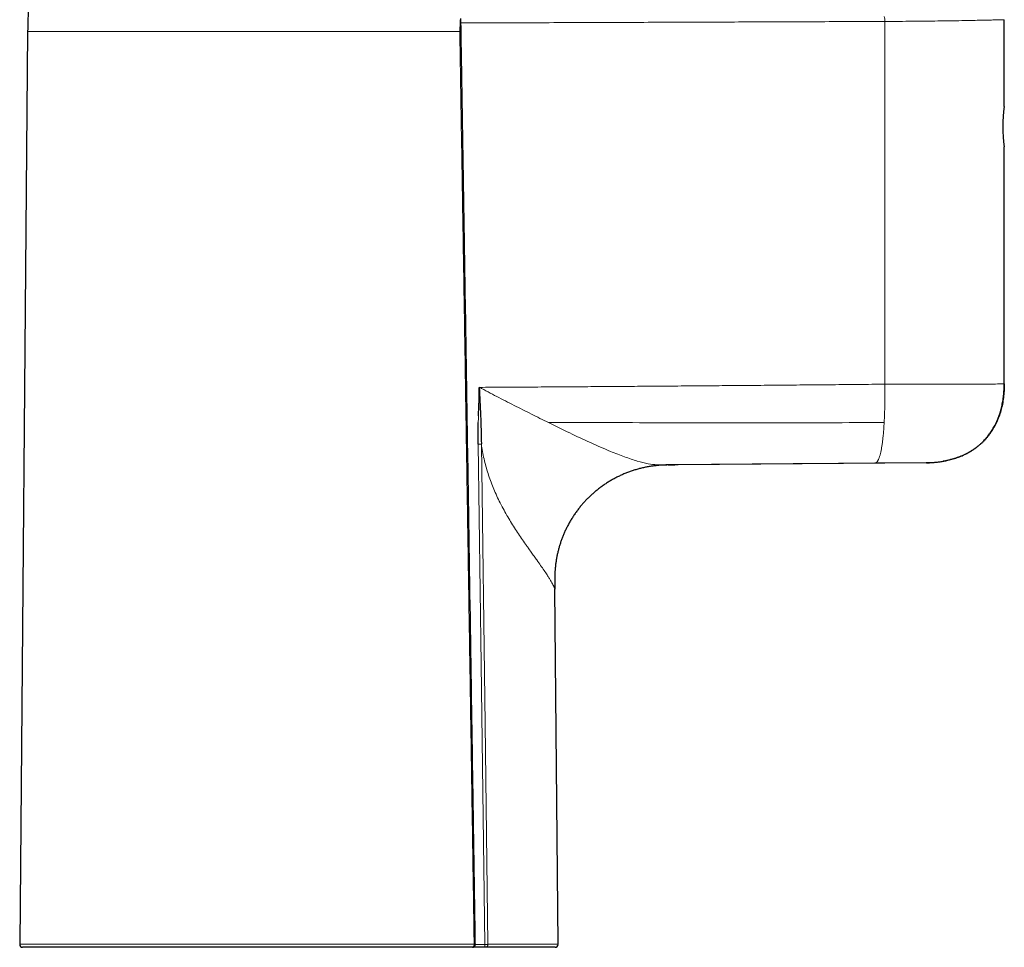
# Model space of a CAD drawing. Header units: millimetres. Extents: x 8 to 819, y 12 to 828.
# Tile 25 of 42: x 192 to 292, y 490 to 584. Entities that reach past the tile are written whole.
import ezdxf

# ---------------------------------------------------------------- set-up
doc = ezdxf.new("R2010")
doc.units = ezdxf.units.MM

msp = doc.modelspace()

# ---------------------------------------------------------------- linework, layer by layer
at = {"color": 7, "linetype": 'Continuous', "lineweight": 30}
for p, q in [((292.035, 575.637), (292.035, 584.437)), ((192.943, 583.23), (192.134, 490.59)), ((292.035, 547.468), (292.035, 571.537)), ((292.01, 547.467), (291.985, 547.467)), ((238.661, 541.365), (238.663, 543.537)), ((284.104, 539.468), (258.948, 539.248)), ((284.456, 539.476), (284.104, 539.468)), ((258.948, 539.248), (258.575, 539.245)), ((246.754, 490.59), (246.44, 526.637)), ((238.035, 490.287), (192.434, 490.287)), ((239.371, 490.287), (238.075, 490.287)), ((246.454, 490.287), (239.371, 490.287))]:
    msp.add_line(p, q, dxfattribs=at)
at = {"color": 252, "linetype": 'Continuous', "lineweight": 0}
for p, q in [((279.919, 547.44), (279.919, 584.258)), ((236.782, 583.23), (192.943, 583.23)), ((192.134, 490.59), (238.242, 490.59)), ((238.363, 490.587), (239.322, 490.587)), ((239.645, 490.59), (246.754, 490.59))]:
    msp.add_line(p, q, dxfattribs=at)
at = {"color": 252, "linetype": 'Continuous', "lineweight": 0, "flags": 128}
for points in [[(239.322, 490.587), (238.951, 519.023), (238.66, 541.365)], [(238.977, 541.369), (239.35, 512.933), (239.645, 490.59)], [(238.242, 490.59), (238.241, 490.553), (238.236, 490.518), (238.229, 490.483), (238.219, 490.449), (238.206, 490.418), (238.19, 490.389), (238.173, 490.363), (238.153, 490.341), (238.132, 490.322), (238.109, 490.307), (238.085, 490.296), (238.06, 490.289), (238.035, 490.287)]]:
    msp.add_lwpolyline(points, dxfattribs=at)
at = {"color": 7, "linetype": 'Continuous', "lineweight": 30}
for centre, radius, start, end in [((232.941, 582.881), 40, 175.75593, 179.5), ((305.936, 573.587), 14.052, 171.61209, 188.38948), ((192.434, 490.587), 0.3, 179.5, 270), ((246.454, 490.587), 0.3, 270, 0.5)]:
    msp.add_arc(centre, radius, start, end, dxfattribs=at)
at = {"color": 252, "linetype": 'Continuous', "lineweight": 0}
msp.add_arc((278.88, 584.373), 1.045, 353.70184, 21.63425, dxfattribs=at)
at = {"color": 7, "linetype": 'Continuous', "lineweight": 30}
for points, knots in [([(236.845, 584.545), (236.835, 584.299), (236.818, 583.861), (236.793, 583.423), (236.782, 583.23)], [0, 0, 0, 0, 0.559995, 1, 1, 1, 1]), ([(238.366, 490.593), (238.366, 490.599), (238.363, 490.796), (238.357, 491.178), (238.349, 491.735), (238.341, 492.278), (238.333, 492.805), (238.325, 493.315), (238.318, 493.809), (238.31, 494.29), (238.303, 494.761), (238.296, 495.222), (238.289, 495.672), (238.283, 496.109), (238.276, 496.532), (238.27, 496.942), (238.264, 497.338), (238.258, 497.72), (238.253, 498.089), (238.247, 498.444), (238.242, 498.786), (238.237, 499.114), (238.232, 499.428), (238.228, 499.729), (238.224, 500.009), (238.22, 500.269), (238.216, 500.509), (238.212, 500.743), (238.209, 500.974), (238.205, 501.205), (238.198, 501.675), (238.187, 502.386), (238.173, 503.342), (238.158, 504.307), (238.143, 505.282), (238.128, 506.266), (238.064, 510.463), (237.908, 520.652), (237.631, 538.553), (237.387, 554.024), (237.238, 563.395), (237.213, 564.941), (237.203, 565.594), (237.193, 566.242), (237.182, 566.922), (237.171, 567.629), (237.159, 568.36), (237.147, 569.076), (237.136, 569.775), (237.125, 570.459), (237.117, 570.978), (237.111, 571.341), (237.108, 571.557), (237.104, 571.785), (237.1, 572.026), (237.096, 572.279), (237.092, 572.539), (237.088, 572.805), (237.083, 573.078), (237.079, 573.361), (237.074, 573.656), (237.069, 573.974), (237.063, 574.317), (237.057, 574.685), (237.051, 575.066), (237.045, 575.462), (237.038, 575.871), (237.032, 576.294), (237.025, 576.731), (237.017, 577.181), (237.01, 577.646), (237.002, 578.124), (236.994, 578.615), (236.986, 579.121), (236.978, 579.64), (236.969, 580.173), (236.96, 580.72), (236.951, 581.29), (236.941, 581.883), (236.931, 582.501), (236.921, 583.133), (236.911, 583.78), (236.903, 584.255), (236.899, 584.513), (236.898, 584.551)], [0, 0, 0, 0, 0.00021, 0.00628, 0.012205, 0.017987, 0.023624, 0.029021, 0.034278, 0.039397, 0.044377, 0.049315, 0.054108, 0.058757, 0.063261, 0.067621, 0.071836, 0.075906, 0.079831, 0.083612, 0.087249, 0.09074, 0.094087, 0.097289, 0.100347, 0.103022, 0.105577, 0.108033, 0.110485, 0.112944, 0.115409, 0.125478, 0.135651, 0.145927, 0.156306, 0.166789, 0.177334, 0.290324, 0.492093, 0.748889, 0.784322, 0.791283, 0.798243, 0.805175, 0.811992, 0.819949, 0.827736, 0.835351, 0.842794, 0.850066, 0.857167, 0.859366, 0.86166, 0.864087, 0.866646, 0.869337, 0.87216, 0.874943, 0.877844, 0.880862, 0.883998, 0.887252, 0.891022, 0.894938, 0.899001, 0.90321, 0.907566, 0.912068, 0.916716, 0.921511, 0.926453, 0.931541, 0.936775, 0.942156, 0.947683, 0.953357, 0.959177, 0.965143, 0.971551, 0.978119, 0.984849, 0.991739, 0.998789, 1, 1, 1, 1]), ([(284.133, 539.468), (284.134, 539.468), (284.141, 539.468), (284.155, 539.468), (284.173, 539.469), (284.191, 539.469), (284.208, 539.469), (284.225, 539.47), (284.244, 539.47), (284.266, 539.47), (284.293, 539.471), (284.324, 539.472), (284.36, 539.473), (284.402, 539.474), (284.464, 539.477), (284.548, 539.48), (284.663, 539.486), (284.791, 539.494), (284.927, 539.505), (285.084, 539.518), (285.258, 539.537), (285.448, 539.56), (285.633, 539.587), (285.816, 539.616), (286.002, 539.65), (286.214, 539.693), (286.451, 539.748), (286.715, 539.817), (286.98, 539.895), (287.242, 539.983), (287.498, 540.078), (287.745, 540.18), (287.984, 540.289), (288.217, 540.404), (288.416, 540.513), (288.585, 540.611), (288.725, 540.697), (288.862, 540.785), (288.996, 540.877), (289.133, 540.975), (289.273, 541.081), (289.413, 541.194), (289.551, 541.311), (289.687, 541.433), (289.827, 541.565), (289.968, 541.707), (290.112, 541.861), (290.256, 542.026), (290.401, 542.204), (290.54, 542.387), (290.673, 542.575), (290.799, 542.768), (290.923, 542.972), (291.044, 543.187), (291.161, 543.413), (291.272, 543.65), (291.379, 543.897), (291.479, 544.157), (291.568, 544.414), (291.647, 544.668), (291.716, 544.918), (291.779, 545.176), (291.836, 545.444), (291.886, 545.721), (291.928, 546.001), (291.963, 546.284), (291.99, 546.57), (292.009, 546.863), (292.021, 547.164), (292.023, 547.368), (292.023, 547.471)], [0, 0, 0, 0, 0.001372, 0.006265, 0.010502, 0.013268, 0.015704, 0.017843, 0.019734, 0.021452, 0.023662, 0.026043, 0.028662, 0.032054, 0.035774, 0.043233, 0.05173, 0.062676, 0.073347, 0.083692, 0.099392, 0.114297, 0.128551, 0.142981, 0.15772, 0.172763, 0.19345, 0.214663, 0.236367, 0.25801, 0.279371, 0.300085, 0.320548, 0.34077, 0.360763, 0.37363, 0.38641, 0.399105, 0.41172, 0.424545, 0.438253, 0.452871, 0.466409, 0.480647, 0.495589, 0.511239, 0.527607, 0.544699, 0.56253, 0.581112, 0.598414, 0.616346, 0.634924, 0.654164, 0.674084, 0.694331, 0.715272, 0.736928, 0.75932, 0.778912, 0.799062, 0.819783, 0.841086, 0.862983, 0.885487, 0.907267, 0.929603, 0.9525, 0.975965, 1, 1, 1, 1]), ([(292.035, 547.471), (292.031, 547.236), (292.023, 546.77), (291.956, 546.08), (291.847, 545.408), (291.691, 544.758), (291.491, 544.131), (291.316, 543.734), (291.229, 543.537)], [0, 0, 0, 0, 0.174169, 0.345344, 0.513431, 0.678452, 0.840552, 1, 1, 1, 1]), ([(238.681, 544.243), (238.692, 544.512), (238.713, 545.049), (238.742, 545.704), (238.759, 546.209), (238.767, 546.55), (238.77, 546.818), (238.77, 546.988), (238.77, 547.07), (238.77, 547.106), (238.77, 547.121)], [0, 0, 0, 0, 0.28, 0.560001, 0.6832, 0.806399, 0.914815, 0.962519, 0.983508, 1, 1, 1, 1]), ([(238.77, 547.121), (238.814, 546.16), (238.879, 544.721), (238.949, 542.807), (238.968, 541.852), (238.977, 541.374)], [0, 0, 0, 0, 0.502066, 0.750958, 1, 1, 1, 1]), ([(291.229, 543.537), (291.186, 543.447), (291.099, 543.268), (290.954, 543.007), (290.801, 542.753), (290.637, 542.507), (290.464, 542.271), (290.283, 542.045), (290.093, 541.828), (289.894, 541.621), (289.685, 541.42), (289.466, 541.228), (289.236, 541.044), (288.998, 540.87), (288.751, 540.706), (288.496, 540.552), (288.234, 540.408), (287.964, 540.275), (287.687, 540.151), (287.403, 540.038), (287.113, 539.936), (286.816, 539.843), (286.514, 539.761), (286.207, 539.69), (285.974, 539.642), (285.844, 539.621), (285.818, 539.617)], [0, 0, 0, 0, 0.043085, 0.08591, 0.128505, 0.170907, 0.213153, 0.254529, 0.29583, 0.337095, 0.378363, 0.420519, 0.462762, 0.505131, 0.547667, 0.590406, 0.633382, 0.676627, 0.720169, 0.764034, 0.808244, 0.852816, 0.897765, 0.943102, 0.988833, 1, 1, 1, 1]), ([(258.154, 539.243), (258.021, 539.242), (257.757, 539.241), (257.36, 539.228), (256.966, 539.201), (256.575, 539.162), (256.189, 539.11), (255.804, 539.045), (255.419, 538.966), (255.035, 538.874), (254.651, 538.767), (254.272, 538.647), (253.897, 538.514), (253.526, 538.368), (253.161, 538.209), (252.802, 538.038), (252.449, 537.854), (252.102, 537.659), (251.763, 537.451), (251.43, 537.232), (251.105, 537.002), (250.789, 536.761), (250.489, 536.516), (250.206, 536.268), (249.94, 536.019), (249.681, 535.762), (249.431, 535.496), (249.189, 535.223), (248.95, 534.933), (248.713, 534.627), (248.48, 534.304), (248.259, 533.973), (248.049, 533.635), (247.851, 533.29), (247.664, 532.938), (247.495, 532.59), (247.342, 532.247), (247.204, 531.909), (247.077, 531.567), (246.961, 531.221), (246.856, 530.871), (246.762, 530.519), (246.68, 530.163), (246.609, 529.805), (246.549, 529.446), (246.501, 529.084), (246.464, 528.721), (246.44, 528.383), (246.428, 528.07), (246.429, 527.784), (246.433, 527.497), (246.435, 527.21), (246.437, 526.924), (246.439, 526.733), (246.44, 526.637)], [0, 0, 0, 0, 0.020461, 0.040937, 0.061412, 0.081521, 0.10163, 0.12174, 0.14185, 0.162371, 0.182892, 0.203412, 0.223931, 0.24445, 0.264968, 0.285487, 0.306006, 0.326526, 0.347046, 0.367566, 0.388086, 0.408606, 0.429124, 0.447932, 0.466739, 0.485545, 0.504351, 0.523158, 0.541965, 0.562484, 0.583004, 0.603524, 0.624044, 0.644564, 0.665084, 0.685603, 0.704412, 0.723222, 0.742031, 0.760841, 0.779652, 0.798463, 0.817274, 0.836084, 0.854894, 0.873703, 0.892512, 0.911327, 0.926105, 0.940877, 0.955653, 0.970435, 0.985218, 1, 1, 1, 1]), ([(257.936, 539.241), (257.973, 539.242), (258.045, 539.242), (258.156, 539.243), (258.285, 539.243), (258.432, 539.244), (258.542, 539.245), (258.597, 539.245)], [0, 0, 0, 0, 0.167157, 0.333492, 0.500073, 0.750311, 1, 1, 1, 1]), ([(238.065, 490.287), (238.076, 490.288), (238.098, 490.288), (238.13, 490.294), (238.159, 490.302), (238.192, 490.315), (238.229, 490.334), (238.262, 490.36), (238.287, 490.386), (238.308, 490.411), (238.326, 490.44), (238.342, 490.473), (238.354, 490.508), (238.362, 490.549), (238.363, 490.577), (238.363, 490.592)], [0, 0, 0, 0, 0.07237, 0.140903, 0.204501, 0.262322, 0.364879, 0.463617, 0.527302, 0.591229, 0.670596, 0.741461, 0.820983, 0.907764, 1, 1, 1, 1]), ([(238.065, 490.287), (238.062, 490.287), (238.057, 490.287), (238.042, 490.287), (238.035, 490.287)], [0, 0, 0, 0, 0.499049, 1, 1, 1, 1])]:
    msp.add_open_spline(points, degree=3, knots=knots, dxfattribs=at)
at = {"color": 252, "linetype": 'Continuous', "lineweight": 0}
for points, knots in [([(292.034, 584.437), (292.004, 584.436), (291.939, 584.434), (291.471, 584.421), (290.875, 584.407), (290.271, 584.393), (289.513, 584.377), (288.569, 584.358), (287.464, 584.338), (286.252, 584.319), (285.043, 584.303), (283.76, 584.287), (282.437, 584.274), (281.124, 584.264), (280.297, 584.26), (279.919, 584.258)], [0, 0, 0, 0, 0.104418, 0.222519, 0.286685, 0.354225, 0.425139, 0.499426, 0.582648, 0.659974, 0.731402, 0.796931, 0.875107, 0.942798, 1, 1, 1, 1]), ([(279.919, 584.258), (278.756, 584.254), (276.431, 584.245), (272.94, 584.233), (269.449, 584.22), (265.955, 584.207), (262.46, 584.194), (258.964, 584.181), (255.35, 584.168), (251.618, 584.154), (247.767, 584.14), (243.915, 584.127), (240.295, 584.114), (237.957, 584.106), (236.906, 584.103)], [0, 0, 0, 0, 0.081299, 0.162598, 0.243897, 0.325195, 0.406494, 0.487793, 0.569085, 0.658508, 0.747934, 0.837364, 0.926797, 1, 1, 1, 1]), ([(238.242, 490.59), (238.223, 491.852), (238.184, 494.373), (238.126, 498.147), (238.069, 501.909), (238.011, 505.658), (237.954, 509.394), (237.896, 513.117), (237.838, 516.828), (237.78, 520.585), (237.721, 524.387), (237.661, 528.234), (237.601, 532.066), (237.541, 535.885), (237.481, 539.69), (237.421, 543.481), (237.361, 547.258), (237.301, 551.021), (237.241, 554.771), (237.182, 558.506), (237.122, 562.227), (237.063, 565.865), (237.006, 569.418), (236.95, 572.889), (236.894, 576.347), (236.838, 579.792), (236.8, 582.085), (236.782, 583.23)], [0, 0, 0, 0, 0.040879, 0.081621, 0.122226, 0.162694, 0.203025, 0.243219, 0.283275, 0.323195, 0.364869, 0.406393, 0.447766, 0.488989, 0.530062, 0.570984, 0.611756, 0.652377, 0.692848, 0.733169, 0.773339, 0.813359, 0.850955, 0.888417, 0.925745, 0.962939, 1, 1, 1, 1]), ([(238.77, 547.12), (239.602, 547.124), (241.27, 547.134), (243.778, 547.15), (246.297, 547.166), (248.828, 547.183), (251.354, 547.2), (253.877, 547.218), (256.395, 547.237), (258.925, 547.256), (261.482, 547.277), (264.068, 547.298), (266.683, 547.32), (269.309, 547.342), (271.945, 547.366), (274.594, 547.39), (277.253, 547.415), (279.029, 547.432), (279.919, 547.44)], [0, 0, 0, 0, 0.060535, 0.121363, 0.182483, 0.243895, 0.3056, 0.366488, 0.427657, 0.489109, 0.550842, 0.614127, 0.677705, 0.741576, 0.805742, 0.870201, 0.934954, 1, 1, 1, 1]), ([(238.771, 547.123), (239.357, 546.81), (240.528, 546.184), (242.293, 545.29), (244.053, 544.403), (245.212, 543.828), (245.794, 543.54)], [0, 0, 0, 0, 0.249781, 0.499191, 0.748984, 1, 1, 1, 1]), ([(279.843, 543.537), (279.847, 543.63), (279.857, 543.817), (279.87, 544.104), (279.882, 544.398), (279.892, 544.698), (279.9, 545.003), (279.907, 545.314), (279.913, 545.641), (279.918, 545.983), (279.921, 546.342), (279.922, 546.704), (279.921, 547.071), (279.92, 547.317), (279.919, 547.44)], [0, 0, 0, 0, 0.076268, 0.153102, 0.23054, 0.308617, 0.387357, 0.46678, 0.546901, 0.635844, 0.725638, 0.816274, 0.907736, 1, 1, 1, 1]), ([(238.663, 543.537), (238.666, 543.669), (238.671, 543.904), (238.678, 544.139), (238.681, 544.243)], [0, 0, 0, 0, 0.560001, 1, 1, 1, 1]), ([(245.794, 543.539), (246.511, 543.187), (247.954, 542.478), (250.063, 541.489), (251.932, 540.674), (253.521, 540.053), (254.809, 539.622), (255.927, 539.333), (256.494, 539.289), (256.774, 539.267)], [0, 0, 0, 0, 0.166858, 0.335563, 0.505296, 0.631981, 0.757254, 0.880166, 1, 1, 1, 1]), ([(245.794, 543.537), (247.687, 543.537), (251.475, 543.537), (257.152, 543.536), (262.828, 543.536), (268.502, 543.536), (274.174, 543.536), (277.953, 543.537), (279.843, 543.537)], [0, 0, 0, 0, 0.16652, 0.333091, 0.499719, 0.66641, 0.833168, 1, 1, 1, 1]), ([(278.912, 539.441), (278.927, 539.443), (278.957, 539.446), (279.001, 539.463), (279.045, 539.489), (279.088, 539.526), (279.131, 539.572), (279.173, 539.627), (279.213, 539.692), (279.253, 539.767), (279.292, 539.853), (279.331, 539.949), (279.369, 540.057), (279.406, 540.175), (279.442, 540.303), (279.477, 540.442), (279.511, 540.591), (279.544, 540.75), (279.575, 540.92), (279.606, 541.099), (279.635, 541.289), (279.663, 541.488), (279.689, 541.696), (279.714, 541.914), (279.739, 542.148), (279.762, 542.4), (279.785, 542.67), (279.806, 542.949), (279.825, 543.238), (279.837, 543.437), (279.843, 543.537)], [0, 0, 0, 0, 0.038292, 0.076286, 0.113972, 0.151345, 0.1884, 0.224483, 0.26026, 0.295735, 0.330915, 0.366517, 0.401834, 0.436882, 0.47168, 0.506249, 0.540613, 0.574799, 0.608836, 0.642754, 0.676585, 0.710362, 0.744119, 0.777891, 0.811711, 0.849007, 0.886445, 0.924065, 0.961905, 1, 1, 1, 1]), ([(238.977, 541.369), (238.972, 541.369), (238.961, 541.369), (238.938, 541.368), (238.907, 541.368), (238.869, 541.367), (238.828, 541.367), (238.785, 541.366), (238.744, 541.366), (238.709, 541.365), (238.682, 541.365), (238.666, 541.365), (238.66, 541.365)], [0, 0, 0, 0, 0.053553, 0.131226, 0.237934, 0.36471, 0.498923, 0.633303, 0.760666, 0.868238, 0.9466, 1, 1, 1, 1]), ([(246.44, 526.637), (246.439, 526.64), (246.437, 526.647), (246.419, 526.698), (246.394, 526.76), (246.369, 526.819), (246.349, 526.864), (246.327, 526.913), (246.301, 526.968), (246.272, 527.027), (246.22, 527.132), (246.133, 527.293), (245.999, 527.526), (245.84, 527.787), (245.627, 528.12), (245.349, 528.533), (244.996, 529.04), (244.692, 529.469), (244.462, 529.791), (244.32, 529.99), (244.175, 530.194), (244.027, 530.403), (243.875, 530.616), (243.721, 530.834), (243.484, 531.171), (243.161, 531.634), (242.751, 532.235), (242.346, 532.85), (241.95, 533.478), (241.56, 534.131), (241.17, 534.828), (240.801, 535.54), (240.463, 536.255), (240.164, 536.948), (239.892, 537.654), (239.647, 538.373), (239.431, 539.104), (239.246, 539.848), (239.09, 540.604), (239.014, 541.117), (238.976, 541.374)], [0, 0, 0, 0, 0.019768, 0.040958, 0.063623, 0.072942, 0.082497, 0.092292, 0.102327, 0.112605, 0.123127, 0.153895, 0.185166, 0.216968, 0.249327, 0.296935, 0.344103, 0.390908, 0.406602, 0.422266, 0.437904, 0.453519, 0.469113, 0.48469, 0.500252, 0.539744, 0.577953, 0.614939, 0.650771, 0.685523, 0.721138, 0.758473, 0.790301, 0.821443, 0.852002, 0.882086, 0.91181, 0.941289, 0.970646, 1, 1, 1, 1]), ([(284.104, 539.468), (284.103, 539.468), (284.1, 539.468), (284.075, 539.468), (284.036, 539.468), (283.981, 539.468), (283.911, 539.467), (283.826, 539.467), (283.725, 539.467), (283.611, 539.467), (283.482, 539.466), (283.338, 539.466), (283.181, 539.465), (283.01, 539.465), (282.825, 539.464), (282.628, 539.463), (282.419, 539.462), (282.199, 539.461), (281.968, 539.46), (281.727, 539.459), (281.477, 539.458), (281.219, 539.456), (280.953, 539.455), (280.679, 539.453), (280.399, 539.451), (280.112, 539.45), (279.819, 539.448), (279.521, 539.445), (279.218, 539.443), (279.014, 539.442), (278.912, 539.441)], [0, 0, 0, 0, 0.035999, 0.071922, 0.107864, 0.143716, 0.179338, 0.214948, 0.250637, 0.286269, 0.321839, 0.35744, 0.39323, 0.429063, 0.464888, 0.500801, 0.536664, 0.572455, 0.60827, 0.644, 0.679497, 0.714977, 0.750534, 0.786053, 0.821508, 0.856994, 0.892689, 0.928441, 0.964179, 1, 1, 1, 1]), ([(256.774, 539.268), (258.006, 539.278), (260.469, 539.297), (264.161, 539.325), (267.851, 539.354), (271.54, 539.383), (275.227, 539.412), (277.684, 539.431), (278.912, 539.441)], [0, 0, 0, 0, 0.166664, 0.333325, 0.499988, 0.666652, 0.833322, 1, 1, 1, 1]), ([(256.774, 539.268), (256.914, 539.267), (257.191, 539.264), (257.56, 539.261), (257.887, 539.258), (258.17, 539.255), (258.41, 539.253), (258.606, 539.251), (258.759, 539.25), (258.867, 539.249), (258.936, 539.248), (258.944, 539.248), (258.948, 539.248)], [0, 0, 0, 0, 0.109341, 0.216125, 0.320513, 0.422676, 0.522799, 0.621076, 0.717713, 0.812927, 0.906944, 1, 1, 1, 1]), ([(238.242, 490.59), (238.265, 490.59), (238.315, 490.591), (238.36, 490.592), (238.361, 490.592), (238.362, 490.593)], [0, 0, 0, 0, 0.321603, 0.696146, 1, 1, 1, 1]), ([(239.322, 490.587), (239.343, 490.587), (239.403, 490.588), (239.493, 490.589), (239.582, 490.589), (239.628, 490.59), (239.645, 490.59)], [0, 0, 0, 0, 0.181068, 0.499801, 0.818171, 1, 1, 1, 1]), ([(239.371, 490.287), (239.367, 490.289), (239.359, 490.292), (239.35, 490.317), (239.342, 490.353), (239.333, 490.409), (239.324, 490.488), (239.323, 490.556), (239.322, 490.587)], [0, 0, 0, 0, 0.157228, 0.305146, 0.443812, 0.573297, 0.804124, 1, 1, 1, 1]), ([(239.371, 490.287), (239.382, 490.288), (239.404, 490.288), (239.435, 490.295), (239.463, 490.304), (239.496, 490.319), (239.53, 490.342), (239.557, 490.367), (239.574, 490.385), (239.583, 490.397), (239.592, 490.409), (239.607, 490.434), (239.626, 490.475), (239.642, 490.532), (239.644, 490.571), (239.645, 490.59)], [0, 0, 0, 0, 0.079179, 0.153592, 0.22324, 0.288123, 0.403488, 0.499881, 0.533019, 0.565894, 0.598509, 0.630867, 0.7576, 0.880552, 1, 1, 1, 1])]:
    msp.add_open_spline(points, degree=3, knots=knots, dxfattribs=at)
msp.add_open_spline([(279.919, 547.44), (280.743, 547.442), (282.391, 547.444), (284.707, 547.447), (286.813, 547.451), (288.636, 547.454), (290.12, 547.457), (291.207, 547.461), (291.904, 547.464), (291.991, 547.466), (292.035, 547.468)], degree=3, dxfattribs=at)

doc.saveas('drawing.dxf')
